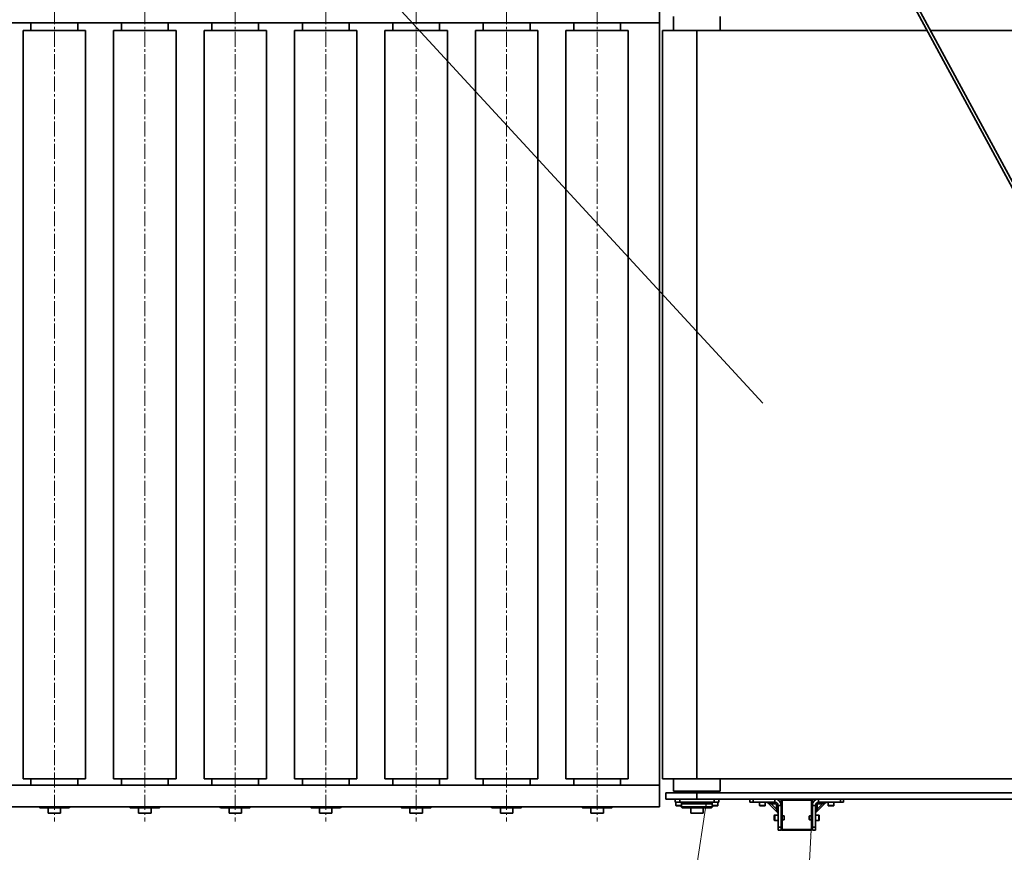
# Model space of a CAD drawing. Header units: millimetres. Extents: x -14862 to 14862, y -10512 to 10512.
# Tile 102 of 199: x -1585 to 1572, y -2907 to -236. Entities that reach past the tile are written whole.
import ezdxf

# ---------------------------------------------------------------- set-up
doc = ezdxf.new("R2010")
doc.units = ezdxf.units.MM
doc.header["$LTSCALE"] = 4
doc.linetypes.add('点画线', pattern=[18, 12, -2, 2, -2])
for name, color, linetype, lineweight in [('中心线层', 1, '点画线', 18), ('几何体', 7, 'Continuous', 35), ('注释', 3, 'Continuous', 18)]:
    doc.layers.add(name, color=color, linetype=linetype, lineweight=lineweight)

# ---------------------------------------------------------------- blocks, each defined once
blk = doc.blocks.new('*X75')
at = {"layer": '注释', "linetype": 'Continuous'}
blk.add_hatch(color=0, dxfattribs=at).paths.add_polyline_path([(2843, -3086.1), (2830.4, -3075.5), (2833.4, -3072.7)], flags=0)
at = {"layer": '注释', "color": 0, "linetype": 'Continuous'}
blk.add_line((2843, -3086.1), (0, 0), dxfattribs=at)
blk = doc.blocks.new('*X86')
at = {"layer": '注释', "linetype": 'Continuous'}
blk.add_hatch(color=0, dxfattribs=at).paths.add_polyline_path([(401, 2589.8), (400.5, 2573.3), (396.5, 2573.9)], flags=0)
at = {"layer": '注释', "color": 0, "linetype": 'Continuous'}
blk.add_line((401, 2589.8), (0, 0), dxfattribs=at)
blk = doc.blocks.new('*X87')
at = {"layer": '注释', "linetype": 'Continuous'}
blk.add_hatch(color=0, dxfattribs=at).paths.add_polyline_path([(128.8, 2498.6), (130, 2482.2), (125.9, 2482.5)], flags=0)
at = {"layer": '注释', "color": 0, "linetype": 'Continuous'}
blk.add_line((128.8, 2498.6), (0, 0), dxfattribs=at)

msp = doc.modelspace()

# ---------------------------------------------------------------- linework, layer by layer
at = {"layer": '中心线层'}
for p, q in [((-1473.859, -58.603), (-1473.859, -2808.181)), ((-1183.859, -58.603), (-1183.859, -2808.181)), ((-893.859, -58.603), (-893.859, -2808.181)), ((-603.859, -58.603), (-603.859, -2808.181)), ((-313.859, -58.603), (-313.859, -2808.181)), ((-23.859, -58.603), (-23.859, -2808.181)), ((266.141, -58.603), (266.141, -2808.181))]:
    msp.add_line(p, q, dxfattribs=at)
at = {"layer": '几何体'}
for p, q in [((2655.067, -2732.674), (1240.194, -115.879)), ((1250.908, -114.67), (2663.863, -2727.918)), ((466.141, -245.88), (466.141, -175.88)), ((466.141, -245.88), (-2018.859, -245.88)), ((-1548.859, -245.88), (-1548.859, -270.88)), ((-1398.859, -270.88), (-1398.859, -245.88)), ((-1258.859, -245.88), (-1258.859, -270.88)), ((-1108.859, -270.88), (-1108.859, -245.88)), ((-968.859, -245.88), (-968.859, -270.88)), ((-818.859, -270.88), (-818.859, -245.88)), ((-678.86, -245.88), (-678.86, -270.88)), ((-528.859, -270.88), (-528.859, -245.88)), ((-388.859, -245.88), (-388.859, -270.88)), ((-238.859, -270.88), (-238.859, -245.88)), ((-98.859, -245.88), (-98.859, -270.88)), ((51.141, -270.88), (51.141, -245.88)), ((191.141, -245.88), (191.141, -270.88)), ((341.141, -270.88), (341.141, -245.88)), ((466.141, -245.88), (466.141, -2690.88)), ((511.141, -225.88), (511.141, -270.88)), ((661.141, -270.88), (661.141, -225.88)), ((-1573.859, -270.88), (-1573.859, -2670.88)), ((-1373.859, -270.88), (-1573.859, -270.88)), ((-1373.859, -2670.88), (-1373.859, -270.88)), ((-1283.859, -270.88), (-1283.859, -2670.88)), ((-1083.859, -270.88), (-1283.859, -270.88)), ((-1083.859, -2670.88), (-1083.859, -270.88)), ((-993.859, -270.88), (-993.859, -2670.88)), ((-793.859, -270.88), (-993.859, -270.88)), ((-793.859, -2670.88), (-793.859, -270.88)), ((-703.859, -270.88), (-703.859, -2670.88)), ((-503.859, -270.88), (-703.859, -270.88)), ((-503.859, -2670.88), (-503.859, -270.88)), ((-413.859, -270.88), (-413.859, -2670.88)), ((-213.859, -270.88), (-413.859, -270.88)), ((-213.859, -2670.88), (-213.859, -270.88)), ((-123.859, -270.88), (-123.859, -2670.88)), ((76.141, -270.88), (-123.859, -270.88)), ((76.141, -2670.88), (76.141, -270.88)), ((166.141, -270.88), (166.141, -2670.88)), ((366.141, -270.88), (166.141, -270.88)), ((366.141, -2670.88), (366.141, -270.88)), ((476.141, -270.88), (476.141, -2670.88)), ((586.141, -270.88), (476.141, -270.88)), ((586.141, -2670.88), (586.141, -270.88)), ((1324.001, -270.88), (586.141, -270.88)), ((3700.455, -270.88), (1335.37, -270.88)), ((-1373.859, -2670.88), (-1573.859, -2670.88)), ((-1548.859, -2670.88), (-1548.859, -2690.88)), ((-1398.859, -2690.88), (-1398.859, -2670.88)), ((-1083.859, -2670.88), (-1283.859, -2670.88)), ((-1258.859, -2670.88), (-1258.859, -2690.88)), ((-1108.859, -2690.88), (-1108.859, -2670.88)), ((-793.859, -2670.88), (-993.859, -2670.88)), ((-968.859, -2670.88), (-968.859, -2690.88)), ((-818.859, -2690.88), (-818.859, -2670.88)), ((-503.859, -2670.88), (-703.859, -2670.88)), ((-678.86, -2670.88), (-678.86, -2690.88)), ((-528.859, -2690.88), (-528.859, -2670.88)), ((-213.859, -2670.88), (-413.859, -2670.88)), ((-388.859, -2670.88), (-388.859, -2690.88)), ((-238.859, -2690.88), (-238.859, -2670.88)), ((76.141, -2670.88), (-123.859, -2670.88)), ((-98.859, -2670.88), (-98.859, -2690.88)), ((51.141, -2690.88), (51.141, -2670.88)), ((366.141, -2670.88), (166.141, -2670.88)), ((191.141, -2670.88), (191.141, -2690.88)), ((341.141, -2690.88), (341.141, -2670.88)), ((586.141, -2670.88), (476.141, -2670.88)), ((511.141, -2670.88), (511.141, -2710.88)), ((2621.655, -2670.88), (586.141, -2670.88)), ((661.141, -2710.88), (661.141, -2670.88)), ((466.141, -2690.88), (-2018.859, -2690.88)), ((466.141, -2760.88), (466.141, -2690.88)), ((511.141, -2710.88), (579.137, -2710.88)), ((561.141, -2710.88), (561.141, -2715.88)), ((579.137, -2710.88), (661.141, -2710.88)), ((611.141, -2715.88), (611.141, -2710.88)), ((486.141, -2715.88), (486.141, -2735.88)), ((486.141, -2715.88), (586.141, -2715.88)), ((486.141, -2735.88), (586.141, -2735.88)), ((516.141, -2745.88), (516.141, -2735.88)), ((531.141, -2745.88), (516.141, -2745.88)), ((518.804, -2745.88), (518.804, -2756.38)), ((531.141, -2735.88), (531.141, -2745.88)), ((531.141, -2745.88), (641.141, -2745.88)), ((536.804, -2756.38), (536.804, -2745.88)), ((586.141, -2715.88), (586.141, -2735.88)), ((586.141, -2715.88), (2645.987, -2715.88)), ((586.141, -2735.88), (3682.109, -2735.88)), ((635.477, -2745.88), (635.477, -2756.38)), ((641.141, -2745.88), (641.141, -2735.88)), ((656.141, -2745.88), (641.141, -2745.88)), ((653.477, -2756.38), (653.477, -2745.88)), ((656.141, -2735.88), (656.141, -2745.88)), ((756.141, -2745.88), (756.141, -2735.88)), ((766.141, -2745.88), (756.141, -2745.88)), ((766.141, -2735.88), (766.141, -2745.88)), ((836.141, -2735.88), (766.141, -2735.88)), ((836.141, -2745.88), (766.141, -2745.88)), ((787.141, -2745.88), (787.141, -2756.38)), ((805.141, -2756.38), (805.141, -2745.88)), ((824.07, -2750.88), (824.07, -2745.88)), ((836.141, -2745.88), (836.141, -2735.88)), ((836.141, -2750.88), (836.141, -2745.88)), ((856.141, -2740.88), (856.141, -2830.88)), ((859.141, -2740.88), (859.141, -2830.88)), ((951.141, -2735.88), (861.141, -2735.88)), ((951.141, -2738.88), (861.141, -2738.88)), ((953.141, -2830.88), (953.141, -2740.88)), ((956.141, -2830.88), (956.141, -2740.88)), ((976.141, -2735.88), (976.141, -2745.88)), ((1046.141, -2735.88), (976.141, -2735.88)), ((1046.141, -2745.88), (976.141, -2745.88)), ((976.141, -2745.88), (976.141, -2750.88)), ((988.212, -2745.88), (988.212, -2750.88)), ((1007.141, -2745.88), (1007.141, -2756.38)), ((1025.14, -2756.38), (1025.14, -2745.88)), ((1046.141, -2745.88), (1046.141, -2735.88)), ((1056.141, -2745.88), (1046.141, -2745.88)), ((1056.141, -2735.88), (1056.141, -2745.88)), ((466.141, -2760.88), (-2018.859, -2760.88)), ((-1523.859, -2760.88), (-1520.86, -2763.88)), ((-1426.859, -2763.88), (-1520.86, -2763.88)), ((-1493.859, -2763.88), (-1493.859, -2780.88)), ((-1453.859, -2780.88), (-1453.859, -2763.88)), ((-1426.859, -2763.88), (-1423.859, -2760.88)), ((-1233.859, -2760.88), (-1230.859, -2763.88)), ((-1136.859, -2763.88), (-1230.859, -2763.88)), ((-1203.859, -2763.88), (-1203.859, -2780.88)), ((-1163.859, -2780.88), (-1163.859, -2763.88)), ((-1136.859, -2763.88), (-1133.859, -2760.88)), ((-943.859, -2760.88), (-940.859, -2763.88)), ((-846.859, -2763.88), (-940.859, -2763.88)), ((-913.859, -2763.88), (-913.859, -2780.88)), ((-873.859, -2780.88), (-873.859, -2763.88)), ((-846.859, -2763.88), (-843.859, -2760.88)), ((-653.859, -2760.88), (-650.859, -2763.88)), ((-556.859, -2763.88), (-650.859, -2763.88)), ((-623.859, -2763.88), (-623.859, -2780.88)), ((-583.859, -2780.88), (-583.859, -2763.88)), ((-556.859, -2763.88), (-553.86, -2760.88)), ((-363.859, -2760.88), (-360.859, -2763.88)), ((-266.859, -2763.88), (-360.859, -2763.88)), ((-333.859, -2763.88), (-333.859, -2780.88)), ((-293.859, -2780.88), (-293.859, -2763.88)), ((-266.859, -2763.88), (-263.859, -2760.88)), ((-73.859, -2760.88), (-70.859, -2763.88)), ((23.141, -2763.88), (-70.859, -2763.88)), ((-43.859, -2763.88), (-43.859, -2780.88)), ((-3.859, -2780.88), (-3.859, -2763.88)), ((23.141, -2763.88), (26.141, -2760.88)), ((216.141, -2760.88), (219.141, -2763.88)), ((313.141, -2763.88), (219.141, -2763.88)), ((246.141, -2763.88), (246.141, -2780.88)), ((286.141, -2780.88), (286.141, -2763.88)), ((313.141, -2763.88), (316.141, -2760.88)), ((518.804, -2756.38), (536.804, -2756.38)), ((535.304, -2757.88), (520.304, -2757.88)), ((536.141, -2757.625), (536.141, -2760.88)), ((536.141, -2760.88), (539.141, -2763.88)), ((536.141, -2760.88), (636.141, -2760.88)), ((586.141, -2750.88), (536.804, -2750.88)), ((633.141, -2763.88), (539.141, -2763.88)), ((566.141, -2763.88), (566.141, -2780.88)), ((635.477, -2750.88), (586.141, -2750.88)), ((606.141, -2780.88), (606.141, -2763.88)), ((633.141, -2763.88), (636.141, -2760.88)), ((635.477, -2756.38), (653.477, -2756.38)), ((636.141, -2760.88), (636.141, -2757.625)), ((651.977, -2757.88), (636.977, -2757.88)), ((787.141, -2756.38), (804.986, -2756.38)), ((803.641, -2757.88), (788.641, -2757.88)), ((804.986, -2756.38), (805.141, -2756.38)), ((844.676, -2778.558), (813.463, -2747.345)), ((836.141, -2750.88), (824.07, -2750.88)), ((824.07, -2750.88), (841.141, -2767.951)), ((841.141, -2767.951), (841.141, -2755.88)), ((846.141, -2755.88), (841.141, -2755.88)), ((846.141, -2767.951), (841.141, -2767.951)), ((846.141, -2755.88), (856.141, -2755.88)), ((846.141, -2825.88), (846.141, -2755.88)), ((856.141, -2825.88), (856.141, -2755.88)), ((956.141, -2755.88), (966.141, -2755.88)), ((956.141, -2755.88), (956.141, -2825.88)), ((966.141, -2755.88), (966.141, -2825.88)), ((971.141, -2755.88), (966.141, -2755.88)), ((971.141, -2767.951), (966.141, -2767.951)), ((998.819, -2747.345), (967.605, -2778.558)), ((971.141, -2767.951), (988.212, -2750.88)), ((971.141, -2755.88), (971.141, -2767.951)), ((988.212, -2750.88), (976.141, -2750.88)), ((1007.141, -2756.38), (1024.986, -2756.38)), ((1023.641, -2757.88), (1008.64, -2757.88)), ((1024.986, -2756.38), (1025.14, -2756.38)), ((-1453.859, -2780.88), (-1493.859, -2780.88)), ((-1163.859, -2780.88), (-1203.859, -2780.88)), ((-873.859, -2780.88), (-913.859, -2780.88)), ((-583.859, -2780.88), (-623.859, -2780.88)), ((-293.859, -2780.88), (-333.859, -2780.88)), ((-3.859, -2780.88), (-43.859, -2780.88)), ((286.141, -2780.88), (246.141, -2780.88)), ((606.141, -2780.88), (566.141, -2780.88)), ((834.14, -2796.893), (834.14, -2788.38)), ((834.14, -2803.38), (834.14, -2796.893)), ((846.141, -2786.88), (835.641, -2786.88)), ((835.641, -2786.88), (835.641, -2797.095)), ((835.641, -2797.095), (835.641, -2804.88)), ((835.641, -2804.88), (846.141, -2804.88)), ((865.541, -2789.88), (859.141, -2789.88)), ((859.141, -2801.88), (865.541, -2801.88)), ((866.141, -2790.48), (865.541, -2789.88)), ((865.541, -2796.69), (865.541, -2789.88)), ((865.541, -2801.88), (865.541, -2796.69)), ((865.541, -2801.88), (866.141, -2801.28)), ((866.141, -2790.48), (866.141, -2796.609)), ((866.141, -2796.609), (866.141, -2801.28)), ((946.741, -2789.88), (946.14, -2790.48)), ((946.14, -2801.28), (946.14, -2790.48)), ((946.14, -2801.28), (946.741, -2801.88)), ((953.141, -2789.88), (946.741, -2789.88)), ((946.741, -2789.88), (946.741, -2801.88)), ((946.741, -2801.88), (953.141, -2801.88)), ((976.641, -2786.88), (966.141, -2786.88)), ((966.141, -2804.88), (976.641, -2804.88)), ((976.641, -2804.88), (976.641, -2786.88)), ((978.141, -2788.38), (978.141, -2803.38)), ((846.141, -2825.88), (856.141, -2825.88)), ((846.141, -2835.88), (846.141, -2825.88)), ((856.141, -2835.88), (846.141, -2835.88)), ((856.141, -2830.88), (856.141, -2835.88)), ((861.141, -2832.88), (951.141, -2832.88)), ((861.141, -2835.88), (951.141, -2835.88)), ((956.141, -2825.88), (966.141, -2825.88)), ((956.141, -2835.88), (956.141, -2830.88)), ((966.141, -2835.88), (956.141, -2835.88)), ((966.141, -2825.88), (966.141, -2835.88))]:
    msp.add_line(p, q, dxfattribs=at)
for points in [[(813.463, -2747.345), (813.667, -2747.413), (814.27, -2747.614), (815.251, -2747.941), (816.57, -2748.38), (818.177, -2748.916), (820.011, -2749.527), (822, -2750.19), (824.07, -2750.88)], [(841.141, -2767.951), (841.83, -2770.021), (842.494, -2772.01), (843.105, -2773.844), (843.641, -2775.451), (844.08, -2776.77), (844.407, -2777.75), (844.609, -2778.354), (844.676, -2778.558)], [(967.605, -2778.558), (967.659, -2778.397), (967.818, -2777.918), (968.079, -2777.137), (968.432, -2776.076), (968.868, -2774.769), (969.373, -2773.255), (969.931, -2771.579), (970.527, -2769.793), (971.141, -2767.951)], [(988.212, -2750.88), (990.281, -2750.19), (992.271, -2749.527), (994.105, -2748.916), (995.712, -2748.38), (997.031, -2747.941), (998.011, -2747.614), (998.615, -2747.413), (998.819, -2747.345)]]:
    msp.add_lwpolyline(points, dxfattribs=at)
for centre, radius, start, end in [((809.927, -2750.88), 5, 45.00193, 89.996149), ((836.14, -2755.881), 20, 0.001007, 89.998823), ((836.141, -2755.88), 10, 359.997923, 90.000711), ((861.141, -2740.88), 5, 89.99714, 180.001494), ((861.141, -2740.881), 2, 90.002936, 179.98682), ((951.141, -2740.88), 5, 359.998506, 90.00286), ((951.14, -2740.881), 2, 0.01318, 89.997064), ((976.141, -2755.88), 20, 89.99969, 180.000481), ((976.141, -2755.88), 10, 89.999289, 180.002077), ((1002.353, -2750.878), 4.998, 89.993338, 135.008584), ((520.305, -2756.38), 1.501, 180.019815, 269.984738), ((535.305, -2756.38), 1.5, 269.984171, 0.011276), ((636.977, -2756.38), 1.5, 179.988722, 269.997616), ((651.977, -2756.38), 1.5, 270.002384, 0.011278), ((788.641, -2756.38), 1.501, 180.019815, 269.984738), ((803.641, -2756.38), 1.5, 269.984171, 0.011276), ((836.14, -2755.881), 5.001, 0.006668, 89.994698), ((976.14, -2755.88), 5, 89.995974, 180.00266), ((1008.641, -2756.38), 1.5, 179.988722, 269.997616), ((1023.641, -2756.38), 1.5, 270.002384, 0.011278), ((835.641, -2788.381), 1.501, 90.015262, 179.980185), ((835.641, -2803.38), 1.501, 180.019815, 269.984738), ((841.141, -2782.093), 4.999, 359.995949, 45.001591), ((971.14, -2782.093), 4.999, 134.998409, 180.004051), ((976.641, -2788.38), 1.5, 359.988722, 89.997616), ((976.641, -2803.38), 1.5, 270.002384, 0.011278), ((861.141, -2830.88), 5, 179.998506, 270.00286), ((861.141, -2830.88), 2, 180.01318, 269.997064), ((951.14, -2830.88), 2, 270.002936, 359.98682), ((951.141, -2830.88), 5, 269.99714, 0.001494)]:
    msp.add_arc(centre, radius, start, end, dxfattribs=at)

# ---------------------------------------------------------------- block references
at = {"layer": '注释'}
for name, p in [('*X75', (-2045.421, 1619.86)), ('*X86', (216.274, -5332.92)), ('*X87', (823.07, -5332.92))]:
    msp.add_blockref(name, p, dxfattribs=at)

doc.saveas('drawing.dxf')
